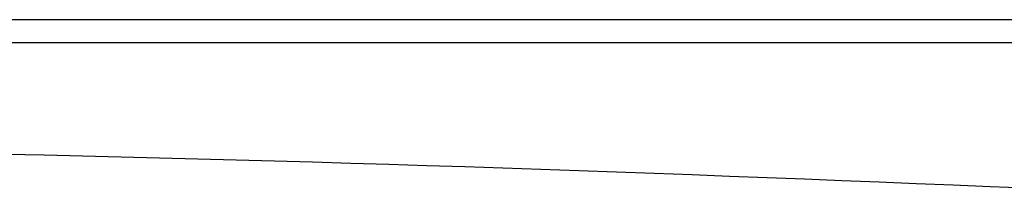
# Model space of a CAD drawing. Header units: millimetres. Extents: x 2060 to 2634, y 1467 to 1764.
# Tile 28 of 64: x 2541.231 to 2542.429, y 1571.275 to 1571.481. Entities that reach past the tile are written whole.
import ezdxf

# ---------------------------------------------------------------- set-up
doc = ezdxf.new("R2010")
doc.units = ezdxf.units.MM

msp = doc.modelspace()

# ---------------------------------------------------------------- linework, layer by layer
at = {"linetype": 'Continuous'}
for p, q in [((2544.4131, 1571.4808), (2540.9377, 1571.4808)), ((2542.2401, 1571.4526), (2541.1268, 1571.4526)), ((2544.4037, 1571.4526), (2542.2401, 1571.4526)), ((2541.2611, 1571.3156), (2541.2142, 1571.3166)), ((2541.3079, 1571.3146), (2541.2611, 1571.3156)), ((2541.3547, 1571.3135), (2541.3079, 1571.3146)), ((2541.4015, 1571.3123), (2541.3547, 1571.3135)), ((2541.4481, 1571.3111), (2541.4015, 1571.3123)), ((2541.4947, 1571.3099), (2541.4481, 1571.3111)), ((2541.5413, 1571.3086), (2541.4947, 1571.3099)), ((2541.5877, 1571.3072), (2541.5413, 1571.3086)), ((2541.6342, 1571.3058), (2541.5877, 1571.3072)), ((2541.6805, 1571.3044), (2541.6342, 1571.3058)), ((2541.7268, 1571.303), (2541.6805, 1571.3044)), ((2541.7731, 1571.3014), (2541.7268, 1571.303)), ((2541.8193, 1571.2999), (2541.7731, 1571.3014)), ((2541.8654, 1571.2983), (2541.8193, 1571.2999)), ((2541.9115, 1571.2967), (2541.8654, 1571.2983)), ((2541.9576, 1571.2951), (2541.9115, 1571.2967)), ((2542.0035, 1571.2934), (2541.9576, 1571.2951)), ((2542.0494, 1571.2917), (2542.0035, 1571.2934)), ((2542.0952, 1571.29), (2542.0494, 1571.2917)), ((2542.1408, 1571.2882), (2542.0952, 1571.29)), ((2542.1864, 1571.2865), (2542.1408, 1571.2882)), ((2542.2318, 1571.2847), (2542.1864, 1571.2865)), ((2542.2771, 1571.2828), (2542.2318, 1571.2847)), ((2542.3223, 1571.281), (2542.2771, 1571.2828)), ((2542.3673, 1571.2791), (2542.3223, 1571.281)), ((2542.4121, 1571.2773), (2542.3673, 1571.2791)), ((2542.4568, 1571.2754), (2542.4121, 1571.2773))]:
    msp.add_line(p, q, dxfattribs=at)

doc.saveas('drawing.dxf')
